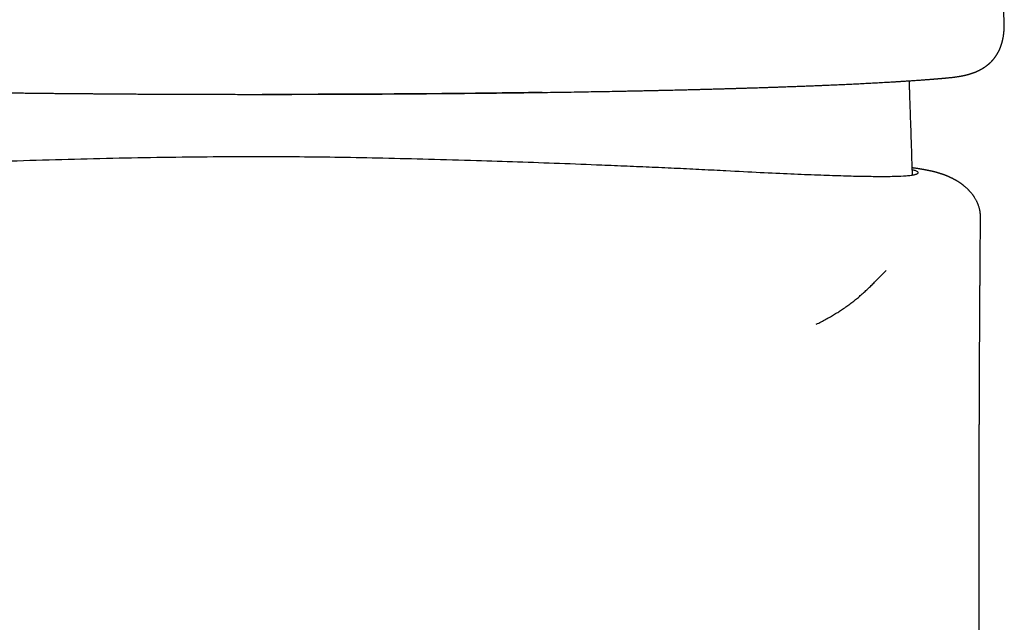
# Model space of a CAD drawing. Header units: millimetres. Extents: x 8 to 581, y 12 to 469.
# Tile 32 of 43: x 297 to 330, y 403 to 423. Entities that reach past the tile are written whole.
import ezdxf

# ---------------------------------------------------------------- set-up
doc = ezdxf.new("R2010")
doc.units = ezdxf.units.MM

msp = doc.modelspace()

# ---------------------------------------------------------------- linework, layer by layer
at = {"color": 7, "linetype": 'Continuous', "lineweight": 30}
msp.add_line((329.894, 423.344), (329.894, 423.354), dxfattribs=at)
for points, knots in [([(329.894, 423.354), (329.856, 424.252), (329.762, 426.501), (329.602, 430.1), (329.414, 434.152), (329.224, 438.08), (329.093, 440.657), (329.031, 441.884)], [0, 0, 0, 0, 0.145362, 0.364015, 0.58267, 0.801327, 1, 1, 1, 1]), ([(328.089, 421.421), (328.1, 421.422), (328.122, 421.424), (328.152, 421.427), (328.179, 421.43), (328.203, 421.433), (328.224, 421.436), (328.24, 421.438), (328.253, 421.44), (328.265, 421.441), (328.274, 421.443), (328.289, 421.445), (328.31, 421.448), (328.337, 421.452), (328.362, 421.456), (328.387, 421.46), (328.41, 421.464), (328.433, 421.468), (328.454, 421.472), (328.476, 421.476), (328.498, 421.48), (328.52, 421.485), (328.541, 421.49), (328.562, 421.494), (328.582, 421.499), (328.6, 421.503), (328.615, 421.507), (328.628, 421.51), (328.639, 421.513), (328.65, 421.516), (328.663, 421.519), (328.677, 421.523), (328.692, 421.527), (328.707, 421.531), (328.72, 421.535), (328.732, 421.539), (328.743, 421.542), (328.754, 421.545), (328.766, 421.549), (328.779, 421.553), (328.793, 421.558), (328.807, 421.563), (328.821, 421.567), (328.832, 421.571), (328.843, 421.575), (328.853, 421.579), (328.864, 421.583), (328.877, 421.587), (328.89, 421.592), (328.905, 421.598), (328.919, 421.603), (328.931, 421.609), (328.943, 421.613), (328.953, 421.618), (328.963, 421.622), (328.974, 421.626), (328.986, 421.632), (328.999, 421.638), (329.012, 421.644), (329.025, 421.65), (329.036, 421.655), (329.045, 421.66), (329.052, 421.663), (329.059, 421.667), (329.068, 421.671), (329.079, 421.677), (329.092, 421.683), (329.106, 421.691), (329.118, 421.698), (329.129, 421.704), (329.139, 421.709), (329.147, 421.714), (329.157, 421.72), (329.17, 421.727), (329.185, 421.736), (329.199, 421.745), (329.213, 421.755), (329.227, 421.763), (329.24, 421.772), (329.252, 421.78), (329.265, 421.789), (329.279, 421.799), (329.292, 421.809), (329.304, 421.818), (329.314, 421.826), (329.324, 421.833), (329.332, 421.839), (329.338, 421.845), (329.345, 421.85), (329.353, 421.857), (329.363, 421.865), (329.374, 421.874), (329.385, 421.884), (329.396, 421.893), (329.406, 421.903), (329.416, 421.911), (329.425, 421.92), (329.436, 421.93), (329.446, 421.94), (329.457, 421.951), (329.469, 421.963), (329.48, 421.975), (329.491, 421.987), (329.5, 421.996), (329.507, 422.004), (329.513, 422.011), (329.519, 422.018), (329.526, 422.026), (329.533, 422.035), (329.543, 422.046), (329.554, 422.06), (329.566, 422.075), (329.575, 422.087), (329.582, 422.096), (329.588, 422.104), (329.594, 422.112), (329.601, 422.122), (329.61, 422.134), (329.618, 422.147), (329.627, 422.16), (329.635, 422.172), (329.642, 422.184), (329.65, 422.196), (329.657, 422.208), (329.664, 422.219), (329.671, 422.231), (329.678, 422.243), (329.686, 422.257), (329.694, 422.272), (329.702, 422.286), (329.708, 422.298), (329.713, 422.309), (329.719, 422.321), (329.726, 422.335), (329.733, 422.349), (329.74, 422.365), (329.747, 422.38), (329.753, 422.396), (329.759, 422.409), (329.763, 422.419), (329.766, 422.428), (329.77, 422.436), (329.773, 422.445), (329.777, 422.455), (329.782, 422.467), (329.786, 422.481), (329.791, 422.493), (329.794, 422.504), (329.797, 422.512), (329.8, 422.52), (329.802, 422.528), (329.805, 422.537), (329.808, 422.547), (329.812, 422.561), (329.817, 422.576), (329.821, 422.592), (329.825, 422.607), (329.829, 422.62), (329.833, 422.637), (329.839, 422.66), (329.845, 422.687), (329.851, 422.713), (329.856, 422.737), (329.86, 422.763), (329.865, 422.792), (329.87, 422.819), (329.873, 422.842), (329.876, 422.861), (329.878, 422.878), (329.88, 422.895), (329.882, 422.912), (329.884, 422.929), (329.885, 422.946), (329.887, 422.962), (329.888, 422.977), (329.889, 422.99), (329.89, 423.003), (329.891, 423.016), (329.892, 423.03), (329.893, 423.047), (329.894, 423.064), (329.895, 423.083), (329.896, 423.101), (329.896, 423.118), (329.897, 423.135), (329.897, 423.148), (329.897, 423.161), (329.897, 423.172), (329.897, 423.184), (329.897, 423.197), (329.898, 423.212), (329.897, 423.23), (329.897, 423.251), (329.897, 423.273), (329.896, 423.298), (329.896, 423.326), (329.895, 423.345), (329.894, 423.355)], [0, 0, 0, 0, 0.010407, 0.019929, 0.028567, 0.036321, 0.043192, 0.047971, 0.052206, 0.055897, 0.059043, 0.061923, 0.070546, 0.079251, 0.088414, 0.095913, 0.10374, 0.111333, 0.118595, 0.125559, 0.132933, 0.141006, 0.147811, 0.155043, 0.162192, 0.16849, 0.173929, 0.178509, 0.181755, 0.185565, 0.190008, 0.195086, 0.200698, 0.205971, 0.210701, 0.214888, 0.218547, 0.22237, 0.226736, 0.231646, 0.236773, 0.242032, 0.246819, 0.251123, 0.254944, 0.25855, 0.262494, 0.266981, 0.272011, 0.277575, 0.283003, 0.287625, 0.291764, 0.295422, 0.29885, 0.302789, 0.307285, 0.312341, 0.317934, 0.323223, 0.32778, 0.330846, 0.333459, 0.335948, 0.339182, 0.343209, 0.34882, 0.354366, 0.359333, 0.363721, 0.367529, 0.370779, 0.373899, 0.379725, 0.385686, 0.392074, 0.397459, 0.403113, 0.408447, 0.41341, 0.418512, 0.424356, 0.430944, 0.435646, 0.440184, 0.444214, 0.447736, 0.450751, 0.453308, 0.456817, 0.461221, 0.466447, 0.47145, 0.476685, 0.481155, 0.485489, 0.489985, 0.494665, 0.49993, 0.505058, 0.510733, 0.516766, 0.522098, 0.526567, 0.530171, 0.532964, 0.536082, 0.539642, 0.543646, 0.547865, 0.554804, 0.561544, 0.567406, 0.57038, 0.573308, 0.576896, 0.581171, 0.58623, 0.591836, 0.597111, 0.601929, 0.60629, 0.611375, 0.616176, 0.62077, 0.624905, 0.629736, 0.635311, 0.641331, 0.646561, 0.650866, 0.654537, 0.659011, 0.664287, 0.669836, 0.675003, 0.681188, 0.686715, 0.691623, 0.695007, 0.698072, 0.700816, 0.703672, 0.707338, 0.711824, 0.717075, 0.721392, 0.725082, 0.728144, 0.730594, 0.733182, 0.736314, 0.739991, 0.744211, 0.75012, 0.755701, 0.760782, 0.765361, 0.769452, 0.778374, 0.788342, 0.79676, 0.804426, 0.812962, 0.82242, 0.832879, 0.839607, 0.845666, 0.850974, 0.856326, 0.862353, 0.867562, 0.873142, 0.878417, 0.883162, 0.887377, 0.891271, 0.895237, 0.899799, 0.904958, 0.910712, 0.91646, 0.922468, 0.92765, 0.932112, 0.936776, 0.940117, 0.943643, 0.947354, 0.951535, 0.956505, 0.962263, 0.968412, 0.975261, 0.982809, 0.991056, 1, 1, 1, 1]), ([(281.91, 421.421), (281.924, 421.419), (281.952, 421.417), (281.993, 421.413), (282.032, 421.409), (282.07, 421.406), (282.105, 421.403), (282.137, 421.4), (282.167, 421.397), (282.195, 421.394), (282.221, 421.392), (282.244, 421.39), (282.265, 421.388), (282.284, 421.387), (282.299, 421.385), (282.313, 421.384), (282.323, 421.383), (282.334, 421.382), (282.347, 421.381), (282.364, 421.38), (282.383, 421.378), (282.405, 421.376), (282.43, 421.374), (282.457, 421.372), (282.487, 421.37), (282.52, 421.367), (282.554, 421.364), (282.589, 421.362), (282.626, 421.359), (282.68, 421.355), (282.755, 421.349), (282.837, 421.343), (282.908, 421.338), (282.967, 421.333), (283.028, 421.329), (283.091, 421.325), (283.156, 421.32), (283.223, 421.316), (283.29, 421.311), (283.362, 421.307), (283.437, 421.302), (283.514, 421.297), (283.587, 421.292), (283.657, 421.288), (283.721, 421.284), (283.78, 421.281), (283.833, 421.277), (283.882, 421.274), (283.93, 421.272), (283.977, 421.269), (284.026, 421.266), (284.081, 421.263), (284.141, 421.26), (284.207, 421.256), (284.277, 421.252), (284.351, 421.248), (284.426, 421.244), (284.499, 421.24), (284.571, 421.236), (284.646, 421.232), (284.721, 421.228), (284.797, 421.225), (284.906, 421.219), (285.049, 421.212), (285.222, 421.204), (285.389, 421.196), (285.551, 421.188), (285.713, 421.181), (285.875, 421.174), (286.038, 421.167), (286.205, 421.16), (286.375, 421.153), (286.563, 421.146), (286.77, 421.137), (286.998, 421.129), (287.232, 421.12), (287.475, 421.111), (287.707, 421.103), (287.928, 421.096), (288.089, 421.09), (288.203, 421.087), (288.27, 421.084), (288.338, 421.082), (288.405, 421.08), (288.475, 421.078), (288.547, 421.076), (288.618, 421.073), (288.682, 421.071), (288.74, 421.07), (288.792, 421.068), (288.836, 421.067), (288.871, 421.066), (288.897, 421.065), (288.919, 421.064), (288.942, 421.063), (288.969, 421.063), (289, 421.062), (289.036, 421.061), (289.08, 421.059), (289.13, 421.058), (289.185, 421.056), (289.263, 421.054), (289.361, 421.051), (289.48, 421.048), (289.602, 421.044), (289.728, 421.041), (289.858, 421.037), (289.992, 421.033), (290.129, 421.03), (290.269, 421.026), (290.41, 421.022), (290.549, 421.019), (290.683, 421.016), (290.815, 421.012), (290.943, 421.009), (291.068, 421.006), (291.187, 421.003), (291.301, 421.001), (291.409, 420.998), (291.523, 420.996), (291.649, 420.993), (291.79, 420.99), (291.938, 420.986), (292.092, 420.983), (292.253, 420.98), (292.421, 420.976), (292.596, 420.973), (292.814, 420.968), (293.074, 420.963), (293.372, 420.957), (293.669, 420.952), (293.964, 420.947), (294.257, 420.942), (294.548, 420.937), (294.838, 420.932), (295.133, 420.928), (295.386, 420.924), (295.596, 420.921), (295.761, 420.919), (295.928, 420.916), (296.096, 420.914), (296.265, 420.912), (296.428, 420.91), (296.583, 420.908), (296.726, 420.906), (296.861, 420.904), (296.987, 420.903), (297.095, 420.901), (297.186, 420.9), (297.261, 420.899), (297.332, 420.899), (297.399, 420.898), (297.461, 420.897), (297.52, 420.897), (297.578, 420.896), (297.64, 420.895), (297.707, 420.895), (297.782, 420.894), (297.864, 420.893), (297.954, 420.892), (298.051, 420.891), (298.154, 420.89), (298.264, 420.889), (298.38, 420.888), (298.504, 420.887), (298.635, 420.886), (298.772, 420.884), (298.915, 420.883), (299.065, 420.882), (299.224, 420.881), (299.391, 420.879), (299.566, 420.878), (299.75, 420.876), (299.94, 420.875), (300.139, 420.874), (300.345, 420.872), (300.558, 420.871), (300.779, 420.869), (301.008, 420.868), (301.244, 420.867), (301.488, 420.866), (301.739, 420.864), (301.995, 420.863), (302.257, 420.862), (302.527, 420.861), (302.806, 420.86), (303.095, 420.859), (303.394, 420.859), (303.7, 420.858), (304.014, 420.858), (304.336, 420.857), (304.665, 420.857), (304.888, 420.857), (305, 420.857)], [0, 0, 0, 0, 0.004171, 0.008107, 0.011808, 0.015275, 0.018507, 0.021454, 0.024175, 0.02667, 0.02894, 0.031024, 0.032872, 0.034487, 0.035866, 0.037011, 0.037921, 0.038597, 0.039835, 0.041284, 0.042945, 0.044817, 0.046902, 0.049198, 0.051706, 0.054423, 0.05725, 0.060127, 0.063054, 0.066032, 0.073251, 0.080751, 0.085137, 0.089614, 0.094181, 0.098838, 0.103586, 0.108424, 0.113293, 0.117985, 0.123608, 0.128926, 0.133938, 0.138644, 0.143044, 0.146779, 0.150262, 0.153492, 0.156471, 0.159445, 0.162608, 0.165959, 0.169864, 0.173997, 0.178359, 0.182949, 0.187767, 0.191957, 0.196305, 0.200788, 0.205262, 0.209699, 0.214101, 0.224334, 0.234369, 0.24343, 0.252322, 0.261047, 0.269632, 0.278247, 0.286919, 0.295648, 0.304436, 0.315565, 0.326786, 0.338146, 0.349747, 0.361593, 0.371052, 0.380662, 0.383713, 0.38678, 0.389861, 0.392943, 0.39588, 0.399358, 0.402537, 0.405416, 0.407996, 0.410276, 0.412257, 0.413938, 0.414874, 0.415752, 0.416776, 0.417959, 0.419302, 0.420804, 0.422779, 0.424975, 0.427393, 0.430032, 0.435072, 0.440209, 0.445437, 0.450758, 0.456338, 0.462016, 0.467792, 0.473666, 0.479613, 0.485391, 0.49094, 0.49626, 0.501586, 0.506658, 0.511476, 0.51604, 0.52035, 0.524407, 0.529737, 0.535303, 0.541108, 0.547151, 0.553432, 0.559952, 0.56671, 0.573706, 0.58512, 0.596417, 0.607591, 0.61864, 0.629567, 0.640178, 0.650799, 0.661538, 0.672396, 0.678308, 0.684254, 0.690235, 0.696251, 0.702302, 0.708303, 0.713671, 0.718739, 0.723508, 0.727978, 0.732148, 0.734944, 0.737587, 0.740076, 0.742413, 0.744598, 0.746629, 0.748639, 0.75074, 0.753101, 0.755721, 0.758601, 0.761741, 0.765141, 0.768695, 0.772494, 0.776538, 0.780829, 0.785365, 0.79006, 0.794991, 0.80016, 0.805567, 0.811328, 0.817337, 0.823594, 0.830098, 0.83685, 0.84385, 0.851098, 0.858578, 0.866305, 0.87428, 0.882503, 0.890974, 0.899535, 0.908337, 0.917378, 0.92666, 0.936381, 0.946352, 0.956575, 0.967051, 0.97778, 0.988763, 1, 1, 1, 1]), ([(305, 420.857), (305.098, 420.857), (305.292, 420.857), (305.579, 420.857), (305.859, 420.857), (306.132, 420.858), (306.398, 420.858), (306.656, 420.859), (306.907, 420.86), (307.154, 420.86), (307.397, 420.861), (307.637, 420.862), (307.868, 420.863), (308.091, 420.864), (308.307, 420.865), (308.511, 420.866), (308.705, 420.867), (308.889, 420.868), (309.065, 420.869), (309.234, 420.87), (309.396, 420.871), (309.55, 420.872), (309.698, 420.873), (309.841, 420.874), (309.978, 420.875), (310.11, 420.876), (310.234, 420.877), (310.35, 420.878), (310.459, 420.879), (310.559, 420.88), (310.65, 420.881), (310.733, 420.881), (310.81, 420.882), (310.886, 420.883), (310.971, 420.883), (311.067, 420.884), (311.176, 420.885), (311.303, 420.887), (311.449, 420.888), (311.615, 420.889), (311.789, 420.891), (311.972, 420.893), (312.161, 420.895), (312.359, 420.897), (312.564, 420.899), (312.76, 420.901), (312.947, 420.903), (313.124, 420.905), (313.304, 420.907), (313.556, 420.91), (313.88, 420.914), (314.275, 420.919), (314.671, 420.925), (315.068, 420.931), (315.465, 420.937), (315.848, 420.944), (316.214, 420.95), (316.565, 420.956), (316.866, 420.962), (317.114, 420.967), (317.308, 420.971), (317.493, 420.974), (317.673, 420.978), (317.845, 420.982), (318.011, 420.985), (318.169, 420.989), (318.319, 420.992), (318.461, 420.995), (318.595, 420.998), (318.721, 421.001), (318.84, 421.004), (318.94, 421.006), (319.024, 421.008), (319.097, 421.01), (319.172, 421.012), (319.253, 421.014), (319.338, 421.016), (319.433, 421.018), (319.539, 421.021), (319.657, 421.024), (319.781, 421.027), (319.895, 421.03), (319.998, 421.033), (320.09, 421.036), (320.183, 421.038), (320.277, 421.041), (320.368, 421.043), (320.453, 421.046), (320.535, 421.048), (320.613, 421.05), (320.688, 421.052), (320.755, 421.054), (320.816, 421.056), (320.868, 421.058), (320.912, 421.059), (320.949, 421.06), (320.986, 421.061), (321.024, 421.062), (321.065, 421.064), (321.112, 421.065), (321.165, 421.067), (321.224, 421.068), (321.286, 421.07), (321.362, 421.073), (321.454, 421.075), (321.56, 421.079), (321.671, 421.082), (321.786, 421.086), (321.906, 421.09), (322.028, 421.094), (322.151, 421.098), (322.272, 421.102), (322.393, 421.107), (322.512, 421.111), (322.653, 421.116), (322.813, 421.122), (322.992, 421.128), (323.166, 421.135), (323.333, 421.141), (323.496, 421.148), (323.655, 421.154), (323.831, 421.161), (324.025, 421.17), (324.238, 421.179), (324.449, 421.188), (324.67, 421.198), (324.899, 421.209), (325.135, 421.221), (325.367, 421.233), (325.594, 421.245), (325.781, 421.255), (325.93, 421.263), (326.04, 421.27), (326.144, 421.276), (326.23, 421.281), (326.301, 421.285), (326.357, 421.289), (326.411, 421.292), (326.464, 421.295), (326.52, 421.299), (326.582, 421.303), (326.65, 421.307), (326.721, 421.312), (326.795, 421.317), (326.871, 421.322), (326.941, 421.327), (327.004, 421.331), (327.059, 421.335), (327.115, 421.339), (327.172, 421.344), (327.228, 421.348), (327.282, 421.352), (327.335, 421.356), (327.387, 421.36), (327.438, 421.364), (327.485, 421.368), (327.524, 421.371), (327.556, 421.373), (327.581, 421.375), (327.604, 421.377), (327.627, 421.379), (327.647, 421.381), (327.665, 421.382), (327.68, 421.384), (327.691, 421.385), (327.699, 421.385), (327.704, 421.386), (327.71, 421.386), (327.718, 421.387), (327.729, 421.388), (327.742, 421.389), (327.758, 421.39), (327.776, 421.392), (327.797, 421.394), (327.821, 421.396), (327.846, 421.398), (327.875, 421.401), (327.905, 421.403), (327.938, 421.406), (327.973, 421.41), (328.01, 421.413), (328.049, 421.417), (328.076, 421.419), (328.089, 421.421)], [0, 0, 0, 0, 0.00981, 0.019381, 0.028713, 0.037807, 0.046662, 0.05528, 0.06366, 0.071803, 0.080079, 0.088095, 0.095852, 0.103349, 0.110586, 0.117564, 0.123984, 0.130167, 0.136114, 0.141826, 0.147302, 0.152542, 0.157546, 0.162315, 0.167059, 0.171544, 0.17577, 0.179738, 0.183448, 0.1869, 0.189964, 0.192791, 0.195381, 0.197911, 0.200534, 0.20411, 0.207846, 0.211741, 0.217208, 0.222961, 0.229, 0.235326, 0.241938, 0.248835, 0.256019, 0.263488, 0.269557, 0.275802, 0.28221, 0.288671, 0.302723, 0.316909, 0.33123, 0.345686, 0.360277, 0.375006, 0.38808, 0.401261, 0.414546, 0.42223, 0.429654, 0.436817, 0.443719, 0.450479, 0.456968, 0.463187, 0.469136, 0.474813, 0.480126, 0.485178, 0.489969, 0.494498, 0.497373, 0.500266, 0.503357, 0.506646, 0.510134, 0.51382, 0.518418, 0.523293, 0.528442, 0.533867, 0.537597, 0.541447, 0.545417, 0.549471, 0.553347, 0.556992, 0.560407, 0.563897, 0.567107, 0.570039, 0.572692, 0.575065, 0.57683, 0.578401, 0.579956, 0.581637, 0.583445, 0.585379, 0.587822, 0.590441, 0.593215, 0.596092, 0.600642, 0.605425, 0.610439, 0.615684, 0.621161, 0.626869, 0.632463, 0.638204, 0.643895, 0.649517, 0.655072, 0.663946, 0.672641, 0.681157, 0.689495, 0.697654, 0.705657, 0.713684, 0.724826, 0.736091, 0.747478, 0.758994, 0.772484, 0.786054, 0.799681, 0.813363, 0.82709, 0.834442, 0.841494, 0.848247, 0.854698, 0.8586, 0.862382, 0.866045, 0.869589, 0.873149, 0.877671, 0.882448, 0.887479, 0.892763, 0.898302, 0.904094, 0.908138, 0.912297, 0.91657, 0.920959, 0.925384, 0.929641, 0.933717, 0.938045, 0.94215, 0.946032, 0.949691, 0.951876, 0.953974, 0.955983, 0.957904, 0.959707, 0.961213, 0.962516, 0.963614, 0.964087, 0.964509, 0.964973, 0.965666, 0.966594, 0.967757, 0.969155, 0.970787, 0.972654, 0.974756, 0.977092, 0.979662, 0.982467, 0.985506, 0.988779, 0.992286, 0.996026, 1, 1, 1, 1]), ([(326.725, 420.922), (326.724, 420.965), (326.721, 421.052), (326.716, 421.182), (326.714, 421.268), (326.713, 421.311)], [0, 0, 0, 0, 0.33073, 0.668333, 1, 1, 1, 1]), ([(314.391, 420.921), (314.31, 420.92), (313.66, 420.91), (312.384, 420.895), (310.578, 420.877), (308.736, 420.865), (306.875, 420.857), (305.626, 420.856), (305, 420.856)], [0, 0, 0, 0, 0.02732, 0.221999, 0.417248, 0.611243, 0.805115, 1, 1, 1, 1]), ([(326.815, 418.144), (326.811, 418.291), (326.802, 418.624), (326.785, 419.165), (326.764, 419.798), (326.744, 420.39), (326.73, 420.776), (326.725, 420.922)], [0, 0, 0, 0, 0.1589576, 0.3599721, 0.5836933, 0.842227, 1, 1, 1, 1]), ([(305, 418.763), (304.453, 418.762), (303.344, 418.76), (301.668, 418.74), (299.969, 418.71), (298.259, 418.668), (297.058, 418.631), (296.346, 418.606), (296.109, 418.597), (295.861, 418.588), (295.602, 418.578), (295.333, 418.567), (295.054, 418.555), (294.581, 418.535), (293.896, 418.506), (293.029, 418.466), (292.146, 418.425), (291.259, 418.382), (290.347, 418.337), (289.542, 418.295), (288.857, 418.259), (288.297, 418.232), (287.769, 418.207), (287.272, 418.184), (286.806, 418.165), (286.231, 418.142), (285.585, 418.12), (284.92, 418.102), (284.331, 418.094), (283.834, 418.096), (283.445, 418.111), (283.182, 418.137), (283.034, 418.175), (282.996, 418.215), (283.003, 418.246), (283.016, 418.264), (283.039, 418.282), (283.07, 418.3), (283.111, 418.318), (283.151, 418.332), (283.181, 418.341), (283.191, 418.344)], [0, 0, 0, 0, 0.043806, 0.088776, 0.134913, 0.182221, 0.230704, 0.23726, 0.244169, 0.251432, 0.259049, 0.26702, 0.275346, 0.284025, 0.309716, 0.338084, 0.365675, 0.395399, 0.427258, 0.46125, 0.484051, 0.506538, 0.528711, 0.550571, 0.572117, 0.59335, 0.63487, 0.675138, 0.714155, 0.759323, 0.802693, 0.844268, 0.884051, 0.922044, 0.934176, 0.946251, 0.958266, 0.970223, 0.982121, 0.993961, 1, 1, 1, 1]), ([(326.809, 418.339), (326.851, 418.327), (326.976, 418.291), (327.004, 418.249), (326.999, 418.217), (326.992, 418.206), (326.98, 418.194), (326.964, 418.184), (326.942, 418.174), (326.916, 418.165), (326.865, 418.151), (326.773, 418.134), (326.568, 418.113), (326.219, 418.097), (325.695, 418.094), (325.086, 418.102), (324.422, 418.119), (323.642, 418.146), (322.741, 418.183), (321.716, 418.23), (320.707, 418.282), (319.765, 418.331), (318.939, 418.371), (318.101, 418.409), (317.254, 418.446), (316.222, 418.489), (315.002, 418.536), (313.595, 418.586), (312.131, 418.634), (310.623, 418.677), (309.09, 418.714), (307.642, 418.742), (306.288, 418.76), (305.418, 418.762), (305, 418.763)], [0, 0, 0, 0, 0.024269, 0.073764, 0.082175, 0.090676, 0.099266, 0.107945, 0.116714, 0.125573, 0.134521, 0.159589, 0.185335, 0.23299, 0.28281, 0.322003, 0.362441, 0.404127, 0.44706, 0.491243, 0.536674, 0.566598, 0.595809, 0.624309, 0.652098, 0.679174, 0.722715, 0.764281, 0.803873, 0.848774, 0.890836, 0.930059, 0.966446, 1, 1, 1, 1]), ([(329.1, 416.723), (329.1, 416.737), (329.1, 416.763), (329.098, 416.8), (329.096, 416.831), (329.094, 416.856), (329.091, 416.875), (329.09, 416.89), (329.088, 416.901), (329.086, 416.911), (329.085, 416.922), (329.081, 416.947), (329.073, 416.985), (329.062, 417.033), (329.049, 417.079), (329.035, 417.122), (329.02, 417.162), (329.007, 417.196), (328.994, 417.226), (328.98, 417.256), (328.964, 417.289), (328.946, 417.324), (328.924, 417.361), (328.903, 417.395), (328.885, 417.424), (328.87, 417.445), (328.855, 417.467), (328.838, 417.49), (328.819, 417.515), (328.797, 417.542), (328.775, 417.568), (328.753, 417.593), (328.733, 417.615), (328.716, 417.634), (328.699, 417.651), (328.682, 417.668), (328.661, 417.688), (328.636, 417.712), (328.607, 417.738), (328.579, 417.762), (328.555, 417.782), (328.536, 417.797), (328.518, 417.811), (328.5, 417.825), (328.479, 417.841), (328.458, 417.856), (328.438, 417.87), (328.422, 417.881), (328.409, 417.89), (328.398, 417.897), (328.388, 417.904), (328.376, 417.912), (328.362, 417.921), (328.345, 417.931), (328.328, 417.942), (328.309, 417.953), (328.29, 417.964), (328.272, 417.975), (328.255, 417.985), (328.238, 417.994), (328.222, 418.003), (328.207, 418.011), (328.192, 418.019), (328.176, 418.027), (328.16, 418.035), (328.143, 418.044), (328.126, 418.052), (328.109, 418.06), (328.094, 418.067), (328.081, 418.073), (328.069, 418.079), (328.058, 418.084), (328.047, 418.089), (328.037, 418.093), (328.027, 418.098), (328.017, 418.102), (328.005, 418.107), (327.993, 418.112), (327.982, 418.117), (327.972, 418.121), (327.964, 418.124), (327.957, 418.127), (327.951, 418.13), (327.943, 418.133), (327.934, 418.136), (327.924, 418.14), (327.912, 418.145), (327.9, 418.15), (327.887, 418.155), (327.873, 418.16), (327.858, 418.165), (327.842, 418.171), (327.822, 418.178), (327.8, 418.186), (327.774, 418.194), (327.75, 418.202), (327.726, 418.21), (327.703, 418.217), (327.679, 418.224), (327.655, 418.231), (327.631, 418.237), (327.609, 418.244), (327.588, 418.249), (327.57, 418.254), (327.554, 418.258), (327.541, 418.261), (327.526, 418.265), (327.511, 418.269), (327.494, 418.273), (327.476, 418.277), (327.459, 418.281), (327.443, 418.284), (327.429, 418.287), (327.416, 418.29), (327.403, 418.293), (327.388, 418.296), (327.369, 418.3), (327.348, 418.305), (327.326, 418.309), (327.304, 418.313), (327.281, 418.318), (327.259, 418.322), (327.239, 418.326), (327.219, 418.329), (327.199, 418.333), (327.176, 418.337), (327.147, 418.342), (327.112, 418.348), (327.079, 418.354), (327.046, 418.359), (327.013, 418.364), (326.977, 418.37), (326.938, 418.376), (326.905, 418.381), (326.878, 418.384), (326.86, 418.387), (326.843, 418.389), (326.827, 418.392), (326.816, 418.393), (326.809, 418.394), (326.808, 418.394)], [0, 0, 0, 0, 0.0074296, 0.0138214, 0.0192018, 0.0235915, 0.026958, 0.0293932, 0.0312075, 0.0330454, 0.0349279, 0.0368546, 0.0465245, 0.0551638, 0.0630962, 0.0716431, 0.0792406, 0.0859109, 0.0913171, 0.0973042, 0.1040113, 0.1114277, 0.1195412, 0.1283377, 0.1338923, 0.1387464, 0.1433748, 0.1489738, 0.1554864, 0.162396, 0.1696336, 0.1765156, 0.1827209, 0.1878756, 0.1925769, 0.1976596, 0.2030952, 0.2116411, 0.2206236, 0.2292794, 0.237204, 0.2421718, 0.2472509, 0.2529797, 0.2594627, 0.2666935, 0.272751, 0.2776969, 0.2815318, 0.2848641, 0.2881524, 0.291397, 0.2964085, 0.3015266, 0.30736, 0.313201, 0.3196325, 0.3258763, 0.3313143, 0.3364755, 0.3422812, 0.3470679, 0.3522005, 0.3575538, 0.3631082, 0.3688819, 0.3749532, 0.3810409, 0.3863417, 0.3905959, 0.3947866, 0.3988808, 0.4027451, 0.4063719, 0.409834, 0.4139066, 0.4179165, 0.4224904, 0.4269354, 0.4305897, 0.4334558, 0.4356006, 0.4379013, 0.4408006, 0.4442974, 0.4483901, 0.4525133, 0.4577087, 0.4625343, 0.468095, 0.4740868, 0.4803362, 0.4867925, 0.4978749, 0.5082344, 0.5183707, 0.5285516, 0.5387847, 0.549076, 0.5603479, 0.5716897, 0.5825933, 0.5927491, 0.6027787, 0.6094324, 0.6161553, 0.6233624, 0.631431, 0.6403608, 0.6501157, 0.6594648, 0.6678031, 0.6751314, 0.6818343, 0.6887443, 0.6958902, 0.7074261, 0.719025, 0.7309014, 0.7431386, 0.7556053, 0.7674792, 0.7787417, 0.7894746, 0.7998992, 0.8100282, 0.8280037, 0.8464222, 0.864656, 0.8807075, 0.8979956, 0.9164956, 0.9360807, 0.9567361, 0.9661575, 0.9751933, 0.9834546, 0.9909416, 0.9976542, 1, 1, 1, 1]), ([(329.098, 384.672), (329.098, 384.682), (329.098, 384.701), (329.098, 384.729), (329.098, 384.752), (329.098, 384.772), (329.098, 384.792), (329.098, 384.811), (329.098, 384.834), (329.098, 384.858), (329.098, 384.881), (329.098, 384.904), (329.098, 384.928), (329.098, 384.959), (329.098, 384.997), (329.098, 385.038), (329.098, 385.079), (329.098, 385.12), (329.098, 385.159), (329.098, 385.2), (329.098, 385.24), (329.098, 385.28), (329.098, 385.322), (329.098, 385.356), (329.098, 385.384), (329.098, 385.405), (329.098, 385.429), (329.098, 385.453), (329.098, 385.475), (329.098, 385.496), (329.098, 385.518), (329.098, 385.543), (329.098, 385.566), (329.098, 385.586), (329.098, 385.608), (329.098, 385.632), (329.098, 385.655), (329.098, 385.676), (329.098, 385.697), (329.098, 385.72), (329.098, 385.744), (329.098, 385.766), (329.098, 385.787), (329.098, 385.809), (329.098, 385.833), (329.098, 385.857), (329.098, 385.884), (329.098, 385.918), (329.098, 385.958), (329.098, 385.999), (329.098, 386.038), (329.097, 386.079), (329.097, 386.119), (329.097, 386.153), (329.097, 386.18), (329.097, 386.202), (329.097, 386.227), (329.097, 386.249), (329.097, 386.27), (329.097, 386.291), (329.097, 386.315), (329.097, 386.338), (329.097, 386.36), (329.097, 386.384), (329.097, 386.411), (329.097, 386.437), (329.097, 386.463), (329.097, 386.488), (329.097, 386.521), (329.097, 386.562), (329.097, 386.611), (329.097, 386.661), (329.097, 386.712), (329.097, 386.762), (329.097, 386.804), (329.097, 386.838), (329.096, 386.862), (329.096, 386.887), (329.096, 386.91), (329.096, 386.935), (329.096, 386.96), (329.096, 386.983), (329.096, 387.004), (329.096, 387.024), (329.096, 387.047), (329.096, 387.073), (329.096, 387.106), (329.096, 387.143), (329.096, 387.18), (329.096, 387.213), (329.096, 387.245), (329.096, 387.276), (329.096, 387.307), (329.096, 387.341), (329.096, 387.378), (329.096, 387.417), (329.095, 387.456), (329.095, 387.498), (329.095, 387.535), (329.095, 387.57), (329.095, 387.598), (329.095, 387.626), (329.095, 387.656), (329.095, 387.685), (329.095, 387.715), (329.095, 387.747), (329.095, 387.782), (329.095, 387.819), (329.095, 387.855), (329.095, 387.885), (329.095, 387.911), (329.094, 387.933), (329.094, 387.956), (329.094, 387.98), (329.094, 388.003), (329.094, 388.038), (329.094, 388.083), (329.094, 388.144), (329.094, 388.204), (329.094, 388.271), (329.094, 388.338), (329.093, 388.405), (329.093, 388.47), (329.093, 388.536), (329.093, 388.603), (329.093, 388.672), (329.093, 388.744), (329.092, 388.816), (329.092, 388.887), (329.092, 388.958), (329.092, 389.016), (329.092, 389.059), (329.092, 389.088), (329.092, 389.118), (329.091, 389.144), (329.091, 389.167), (329.091, 389.188), (329.091, 389.211), (329.091, 389.236), (329.091, 389.261), (329.091, 389.288), (329.091, 389.319), (329.091, 389.352), (329.091, 389.386), (329.091, 389.42), (329.09, 389.471), (329.09, 389.537), (329.09, 389.625), (329.09, 389.711), (329.09, 389.794), (329.089, 389.871), (329.089, 389.949), (329.089, 390.029), (329.089, 390.097), (329.088, 390.153), (329.088, 390.198), (329.088, 390.247), (329.088, 390.298), (329.088, 390.346), (329.088, 390.385), (329.087, 390.415), (329.087, 390.441), (329.087, 390.467), (329.087, 390.492), (329.087, 390.517), (329.087, 390.546), (329.087, 390.576), (329.087, 390.604), (329.087, 390.65), (329.086, 390.714), (329.086, 390.799), (329.086, 390.882), (329.086, 390.966), (329.085, 391.048), (329.085, 391.124), (329.085, 391.194), (329.084, 391.262), (329.084, 391.334), (329.084, 391.411), (329.084, 391.485), (329.083, 391.575), (329.083, 391.669), (329.083, 391.773), (329.082, 391.869), (329.082, 391.965), (329.082, 392.037), (329.081, 392.088), (329.081, 392.121), (329.081, 392.154), (329.081, 392.186), (329.081, 392.215), (329.081, 392.247), (329.081, 392.281), (329.08, 392.315), (329.08, 392.347), (329.08, 392.381), (329.08, 392.415), (329.08, 392.448), (329.08, 392.478), (329.08, 392.506), (329.08, 392.534), (329.079, 392.561), (329.079, 392.59), (329.079, 392.619), (329.079, 392.65), (329.079, 392.679), (329.079, 392.707), (329.079, 392.74), (329.079, 392.779), (329.078, 392.824), (329.078, 392.877), (329.078, 392.935), (329.078, 392.996), (329.077, 393.056), (329.077, 393.111), (329.077, 393.164), (329.077, 393.211), (329.077, 393.255), (329.077, 393.294), (329.076, 393.331), (329.076, 393.364), (329.076, 393.392), (329.076, 393.418), (329.076, 393.445), (329.076, 393.477), (329.076, 393.514), (329.075, 393.56), (329.075, 393.612), (329.075, 393.669), (329.075, 393.726), (329.075, 393.779), (329.074, 393.827), (329.074, 393.869), (329.074, 393.907), (329.074, 393.943), (329.074, 393.982), (329.074, 394.02), (329.073, 394.055), (329.073, 394.084), (329.073, 394.111), (329.073, 394.137), (329.073, 394.166), (329.073, 394.202), (329.073, 394.243), (329.072, 394.287), (329.072, 394.332), (329.072, 394.379), (329.072, 394.428), (329.072, 394.476), (329.072, 394.523), (329.071, 394.573), (329.071, 394.627), (329.071, 394.682), (329.071, 394.732), (329.071, 394.776), (329.07, 394.815), (329.07, 394.849), (329.07, 394.879), (329.07, 394.904), (329.07, 394.928), (329.07, 394.954), (329.07, 394.984), (329.07, 395.016), (329.069, 395.049), (329.069, 395.08), (329.069, 395.11), (329.069, 395.137), (329.069, 395.162), (329.069, 395.186), (329.069, 395.213), (329.069, 395.242), (329.069, 395.274), (329.068, 395.314), (329.068, 395.36), (329.068, 395.412), (329.068, 395.463), (329.068, 395.51), (329.067, 395.552), (329.067, 395.585), (329.067, 395.614), (329.067, 395.643), (329.067, 395.678), (329.067, 395.717), (329.067, 395.754), (329.067, 395.785), (329.067, 395.81), (329.066, 395.837), (329.066, 395.867), (329.066, 395.907), (329.066, 395.956), (329.066, 396.012), (329.066, 396.071), (329.065, 396.127), (329.065, 396.18), (329.065, 396.231), (329.065, 396.284), (329.065, 396.339), (329.064, 396.398), (329.064, 396.455), (329.064, 396.508), (329.064, 396.555), (329.064, 396.598), (329.064, 396.631), (329.063, 396.659), (329.063, 396.685), (329.063, 396.716), (329.063, 396.749), (329.063, 396.78), (329.063, 396.808), (329.063, 396.835), (329.063, 396.861), (329.063, 396.886), (329.063, 396.911), (329.063, 396.942), (329.062, 396.981), (329.062, 397.026), (329.062, 397.075), (329.062, 397.123), (329.062, 397.168), (329.062, 397.21), (329.061, 397.26), (329.061, 397.322), (329.061, 397.397), (329.061, 397.465), (329.061, 397.525), (329.06, 397.575), (329.06, 397.624), (329.06, 397.67), (329.06, 397.715), (329.06, 397.761), (329.06, 397.811), (329.06, 397.862), (329.06, 397.906), (329.059, 397.94), (329.059, 397.964), (329.059, 397.984), (329.059, 398.004), (329.059, 398.025), (329.059, 398.05), (329.059, 398.079), (329.059, 398.109), (329.059, 398.139), (329.059, 398.168), (329.059, 398.195), (329.059, 398.216), (329.059, 398.235), (329.059, 398.252), (329.058, 398.271), (329.058, 398.307), (329.058, 398.36), (329.058, 398.428), (329.058, 398.495), (329.058, 398.558), (329.058, 398.615), (329.057, 398.671), (329.057, 398.727), (329.057, 398.788), (329.057, 398.85), (329.057, 398.911), (329.057, 398.965), (329.057, 399.007), (329.057, 399.04), (329.056, 399.07), (329.056, 399.103), (329.056, 399.136), (329.056, 399.167), (329.056, 399.198), (329.056, 399.228), (329.056, 399.257), (329.056, 399.283), (329.056, 399.305), (329.056, 399.325), (329.056, 399.344), (329.056, 399.365), (329.056, 399.389), (329.056, 399.416), (329.056, 399.444), (329.056, 399.475), (329.055, 399.506), (329.055, 399.532), (329.055, 399.553), (329.055, 399.569), (329.055, 399.585), (329.055, 399.602), (329.055, 399.621), (329.055, 399.647), (329.055, 399.679), (329.055, 399.719), (329.055, 399.762), (329.055, 399.803), (329.055, 399.838), (329.055, 399.866), (329.055, 399.893), (329.055, 399.936), (329.054, 399.995), (329.054, 400.07), (329.054, 400.142), (329.054, 400.21), (329.054, 400.275), (329.054, 400.332), (329.054, 400.385), (329.054, 400.433), (329.054, 400.483), (329.054, 400.533), (329.053, 400.581), (329.053, 400.624), (329.053, 400.658), (329.053, 400.69), (329.053, 400.722), (329.053, 400.758), (329.053, 400.8), (329.053, 400.843), (329.053, 400.881), (329.053, 400.91), (329.053, 400.93), (329.053, 400.948), (329.053, 400.964), (329.053, 400.98), (329.053, 401.001), (329.053, 401.028), (329.053, 401.061), (329.053, 401.096), (329.053, 401.131), (329.053, 401.167), (329.053, 401.202), (329.052, 401.235), (329.052, 401.262), (329.052, 401.285), (329.052, 401.306), (329.052, 401.329), (329.052, 401.356), (329.052, 401.388), (329.052, 401.423), (329.052, 401.458), (329.052, 401.489), (329.052, 401.514), (329.052, 401.534), (329.052, 401.551), (329.052, 401.568), (329.052, 401.591), (329.052, 401.622), (329.052, 401.661), (329.052, 401.704), (329.052, 401.745), (329.052, 401.781), (329.052, 401.809), (329.052, 401.832), (329.052, 401.85), (329.052, 401.869), (329.052, 401.891), (329.052, 401.921), (329.052, 401.955), (329.052, 401.99), (329.052, 402.028), (329.052, 402.064), (329.052, 402.1), (329.051, 402.135), (329.051, 402.171), (329.051, 402.211), (329.051, 402.252), (329.051, 402.297), (329.051, 402.345), (329.051, 402.394), (329.051, 402.441), (329.051, 402.483), (329.051, 402.525), (329.051, 402.572), (329.051, 402.622), (329.051, 402.678), (329.051, 402.736), (329.051, 402.799), (329.051, 402.862), (329.051, 402.929), (329.051, 402.997), (329.051, 403.062), (329.051, 403.126), (329.051, 403.191), (329.051, 403.259), (329.051, 403.327), (329.051, 403.389), (329.051, 403.447), (329.051, 403.504), (329.051, 403.563), (329.051, 403.623), (329.051, 403.681), (329.051, 403.736), (329.051, 403.792), (329.051, 403.85), (329.051, 403.912), (329.051, 403.974), (329.051, 404.033), (329.051, 404.091), (329.051, 404.15), (329.051, 404.214), (329.051, 404.28), (329.051, 404.344), (329.051, 404.408), (329.051, 404.473), (329.051, 404.532), (329.051, 404.585), (329.051, 404.627), (329.051, 404.666), (329.051, 404.703), (329.051, 404.741), (329.051, 404.787), (329.051, 404.841), (329.051, 404.901), (329.051, 404.965), (329.051, 405.03), (329.051, 405.09), (329.051, 405.142), (329.051, 405.184), (329.051, 405.221), (329.051, 405.251), (329.051, 405.275), (329.051, 405.295), (329.051, 405.317), (329.051, 405.348), (329.051, 405.387), (329.051, 405.431), (329.051, 405.477), (329.051, 405.53), (329.051, 405.593), (329.051, 405.665), (329.051, 405.728), (329.051, 405.78), (329.052, 405.821), (329.052, 405.862), (329.052, 405.902), (329.052, 405.936), (329.052, 405.961), (329.052, 405.978), (329.052, 405.991), (329.052, 406.004), (329.052, 406.021), (329.052, 406.044), (329.052, 406.073), (329.052, 406.122), (329.052, 406.186), (329.052, 406.262), (329.052, 406.33), (329.052, 406.391), (329.052, 406.45), (329.052, 406.508), (329.052, 406.566), (329.052, 406.613), (329.052, 406.648), (329.052, 406.673), (329.053, 406.696), (329.053, 406.715), (329.053, 406.734), (329.053, 406.756), (329.053, 406.784), (329.053, 406.82), (329.053, 406.861), (329.053, 406.974), (329.053, 407.091), (329.053, 407.208), (329.053, 407.256), (329.053, 407.298), (329.054, 407.333), (329.054, 407.364), (329.054, 407.395), (329.054, 407.429), (329.054, 407.466), (329.054, 407.506), (329.054, 407.548), (329.054, 407.607), (329.054, 407.684), (329.054, 407.779), (329.055, 407.877), (329.055, 407.957), (329.055, 408.018), (329.055, 408.06), (329.055, 408.097), (329.055, 408.126), (329.055, 408.146), (329.055, 408.159), (329.055, 408.172), (329.055, 408.188), (329.055, 408.21), (329.055, 408.236), (329.055, 408.269), (329.055, 408.306), (329.056, 408.357), (329.056, 408.418), (329.056, 408.492), (329.056, 408.563), (329.056, 408.633), (329.056, 408.702), (329.057, 408.775), (329.057, 408.833), (329.057, 408.873), (329.057, 408.89), (329.057, 408.904), (329.057, 408.914), (329.057, 408.925), (329.057, 408.941), (329.057, 408.967), (329.057, 409), (329.057, 409.04), (329.057, 409.085), (329.058, 409.135), (329.058, 409.189), (329.058, 409.246), (329.058, 409.304), (329.058, 409.365), (329.058, 409.428), (329.059, 409.481), (329.059, 409.526), (329.059, 409.56), (329.059, 409.595), (329.059, 409.631), (329.059, 409.666), (329.059, 409.697), (329.059, 409.723), (329.059, 409.742), (329.059, 409.756), (329.059, 409.768), (329.059, 409.779), (329.06, 409.793), (329.06, 409.813), (329.06, 409.84), (329.06, 409.875), (329.06, 409.913), (329.06, 409.952), (329.06, 409.99), (329.06, 410.028), (329.061, 410.096), (329.061, 410.196), (329.061, 410.295), (329.061, 410.362), (329.062, 410.397), (329.062, 410.433), (329.062, 410.469), (329.062, 410.503), (329.062, 410.533), (329.062, 410.557), (329.062, 410.575), (329.062, 410.59), (329.062, 410.603), (329.062, 410.616), (329.062, 410.635), (329.063, 410.662), (329.063, 410.695), (329.063, 410.731), (329.063, 410.801), (329.063, 410.904), (329.064, 411.015), (329.064, 411.101), (329.064, 411.163), (329.065, 411.223), (329.065, 411.28), (329.065, 411.33), (329.065, 411.374), (329.066, 411.413), (329.066, 411.445), (329.066, 411.471), (329.066, 411.494), (329.066, 411.518), (329.066, 411.548), (329.066, 411.584), (329.066, 411.63), (329.067, 411.681), (329.067, 411.737), (329.067, 411.797), (329.067, 411.859), (329.068, 411.922), (329.068, 411.985), (329.068, 412.046), (329.069, 412.14), (329.069, 412.267), (329.07, 412.408), (329.071, 412.531), (329.071, 412.635), (329.072, 412.737), (329.072, 412.834), (329.073, 412.927), (329.073, 413.012), (329.074, 413.088), (329.074, 413.155), (329.074, 413.213), (329.075, 413.261), (329.075, 413.301), (329.075, 413.332), (329.075, 413.36), (329.075, 413.388), (329.076, 413.419), (329.076, 413.453), (329.076, 413.49), (329.076, 413.53), (329.076, 413.576), (329.077, 413.628), (329.077, 413.687), (329.078, 413.755), (329.078, 413.83), (329.078, 413.913), (329.079, 414.003), (329.08, 414.102), (329.08, 414.208), (329.081, 414.321), (329.082, 414.442), (329.083, 414.568), (329.084, 414.702), (329.085, 414.844), (329.086, 414.993), (329.087, 415.149), (329.088, 415.313), (329.089, 415.487), (329.091, 415.671), (329.092, 415.866), (329.094, 416.069), (329.096, 416.28), (329.098, 416.499), (329.099, 416.648), (329.1, 416.723)], [0, 0, 0, 0, 0.000984, 0.001821, 0.00253, 0.00317, 0.003755, 0.004338, 0.005023, 0.005854, 0.006573, 0.007202, 0.007973, 0.008879, 0.010109, 0.011445, 0.012773, 0.013878, 0.015322, 0.016414, 0.017766, 0.01904, 0.020175, 0.021608, 0.022226, 0.022827, 0.023589, 0.024417, 0.025092, 0.025662, 0.026365, 0.027201, 0.027932, 0.028511, 0.029154, 0.029957, 0.030733, 0.031354, 0.031926, 0.032648, 0.033483, 0.034181, 0.034748, 0.035426, 0.036254, 0.037007, 0.0376, 0.038823, 0.040201, 0.041275, 0.042705, 0.043822, 0.045112, 0.046431, 0.046995, 0.047689, 0.048519, 0.049247, 0.049823, 0.050449, 0.051228, 0.052005, 0.052626, 0.053316, 0.054219, 0.055132, 0.055829, 0.056563, 0.057485, 0.058905, 0.060444, 0.062021, 0.063604, 0.065195, 0.066756, 0.067532, 0.068321, 0.069072, 0.069779, 0.070544, 0.071386, 0.07211, 0.072717, 0.073333, 0.074018, 0.074801, 0.075755, 0.07718, 0.078244, 0.079166, 0.080305, 0.081218, 0.082083, 0.083211, 0.084347, 0.085548, 0.086888, 0.088014, 0.089471, 0.090367, 0.091222, 0.092099, 0.093026, 0.093987, 0.094822, 0.095797, 0.096989, 0.098158, 0.099255, 0.100308, 0.100985, 0.101659, 0.102376, 0.103158, 0.103896, 0.104491, 0.106433, 0.108182, 0.110193, 0.112036, 0.114404, 0.116458, 0.118362, 0.120438, 0.12259, 0.124622, 0.12696, 0.129314, 0.131356, 0.133592, 0.135936, 0.136756, 0.137665, 0.138654, 0.139513, 0.140153, 0.140737, 0.141514, 0.142342, 0.143033, 0.143844, 0.144892, 0.145932, 0.146938, 0.148038, 0.149131, 0.151679, 0.154258, 0.157294, 0.159735, 0.162053, 0.164495, 0.167022, 0.16957, 0.1708, 0.17228, 0.173753, 0.175378, 0.177072, 0.178219, 0.17902, 0.179879, 0.180665, 0.181426, 0.182212, 0.183088, 0.184086, 0.184986, 0.185733, 0.188365, 0.190977, 0.193715, 0.196137, 0.198781, 0.201426, 0.203273, 0.205306, 0.207813, 0.209988, 0.212506, 0.214747, 0.218385, 0.221298, 0.224414, 0.227385, 0.230267, 0.231136, 0.232192, 0.233337, 0.234263, 0.235131, 0.236086, 0.237214, 0.238343, 0.239265, 0.240243, 0.241445, 0.242493, 0.243356, 0.2442, 0.245139, 0.245983, 0.246749, 0.247763, 0.248783, 0.24965, 0.250402, 0.251442, 0.252686, 0.254123, 0.255654, 0.257573, 0.259543, 0.261441, 0.263116, 0.264704, 0.266362, 0.267557, 0.268835, 0.269998, 0.271022, 0.2719, 0.272628, 0.273438, 0.274432, 0.275615, 0.276941, 0.278667, 0.280509, 0.282308, 0.28396, 0.28543, 0.28683, 0.287874, 0.288993, 0.290239, 0.291476, 0.292554, 0.293478, 0.294277, 0.294993, 0.295908, 0.297043, 0.298371, 0.299747, 0.30115, 0.302563, 0.304183, 0.305653, 0.307077, 0.3086, 0.310306, 0.312171, 0.313686, 0.315059, 0.316273, 0.317333, 0.318252, 0.319031, 0.319666, 0.320474, 0.321453, 0.322546, 0.323473, 0.324462, 0.325454, 0.326282, 0.32704, 0.327737, 0.328566, 0.329525, 0.33054, 0.331559, 0.333217, 0.334861, 0.336452, 0.337935, 0.339227, 0.340401, 0.341076, 0.341937, 0.343076, 0.344393, 0.345548, 0.346513, 0.34729, 0.34795, 0.348957, 0.350123, 0.351697, 0.353513, 0.355376, 0.357214, 0.358815, 0.360324, 0.361984, 0.363712, 0.365538, 0.36748, 0.369009, 0.370515, 0.37191, 0.373023, 0.373635, 0.37445, 0.375473, 0.376544, 0.377516, 0.378388, 0.37916, 0.380068, 0.380803, 0.38151, 0.382403, 0.383694, 0.385146, 0.386655, 0.388214, 0.389651, 0.390919, 0.39214, 0.394354, 0.396692, 0.399167, 0.400708, 0.402286, 0.403859, 0.405285, 0.406589, 0.408038, 0.409623, 0.411234, 0.41284, 0.413722, 0.414462, 0.415061, 0.415613, 0.416277, 0.417054, 0.417953, 0.418975, 0.419866, 0.420817, 0.421658, 0.422338, 0.422863, 0.423379, 0.423966, 0.424624, 0.426734, 0.428907, 0.431025, 0.432984, 0.434787, 0.436422, 0.438184, 0.440077, 0.442057, 0.443999, 0.44577, 0.447145, 0.447915, 0.448881, 0.449945, 0.450974, 0.451968, 0.452927, 0.453851, 0.454796, 0.455614, 0.456302, 0.456863, 0.457436, 0.458079, 0.458835, 0.459673, 0.460576, 0.461545, 0.462563, 0.463426, 0.46403, 0.464479, 0.464954, 0.465492, 0.466092, 0.466755, 0.467864, 0.469108, 0.470487, 0.471956, 0.472948, 0.473757, 0.474557, 0.475416, 0.477805, 0.480162, 0.482412, 0.484546, 0.486511, 0.488475, 0.489902, 0.491414, 0.493001, 0.494577, 0.496125, 0.497482, 0.498572, 0.49937, 0.500424, 0.501622, 0.502735, 0.504302, 0.505643, 0.50634, 0.506968, 0.507528, 0.508019, 0.508476, 0.509061, 0.509961, 0.511025, 0.512115, 0.513225, 0.514355, 0.515483, 0.516513, 0.517372, 0.51806, 0.518649, 0.519346, 0.520207, 0.5212, 0.522298, 0.523501, 0.524463, 0.52525, 0.525847, 0.526303, 0.526823, 0.527429, 0.528498, 0.529732, 0.531078, 0.532533, 0.533505, 0.534433, 0.535168, 0.535707, 0.536129, 0.536903, 0.537815, 0.538867, 0.540085, 0.541162, 0.542344, 0.543534, 0.54451, 0.545655, 0.546876, 0.548194, 0.549576, 0.551007, 0.552713, 0.554209, 0.555385, 0.556644, 0.55816, 0.559758, 0.561322, 0.563379, 0.565246, 0.567199, 0.569316, 0.571473, 0.57355, 0.575444, 0.577459, 0.579625, 0.581775, 0.58382, 0.585465, 0.58722, 0.589106, 0.590991, 0.592839, 0.594538, 0.596206, 0.59803, 0.60001, 0.601974, 0.603826, 0.605547, 0.607408, 0.609387, 0.611525, 0.61356, 0.615435, 0.617469, 0.619623, 0.621021, 0.622379, 0.62358, 0.624646, 0.625822, 0.627157, 0.628958, 0.630864, 0.632839, 0.634883, 0.636995, 0.638415, 0.639764, 0.640916, 0.64187, 0.642627, 0.643185, 0.643751, 0.644679, 0.646007, 0.647436, 0.648855, 0.650263, 0.652454, 0.654696, 0.657073, 0.658312, 0.659585, 0.660892, 0.662178, 0.663252, 0.664098, 0.66454, 0.664879, 0.665231, 0.665767, 0.666487, 0.667392, 0.66848, 0.671069, 0.673429, 0.67556, 0.677463, 0.679138, 0.681063, 0.682879, 0.684598, 0.685421, 0.686217, 0.686931, 0.687535, 0.688058, 0.688684, 0.689596, 0.690696, 0.691982, 0.69345, 0.701328, 0.702906, 0.704438, 0.705758, 0.706856, 0.707757, 0.70868, 0.709733, 0.710917, 0.712177, 0.713478, 0.714818, 0.717689, 0.720705, 0.723755, 0.726821, 0.728175, 0.72953, 0.730726, 0.731659, 0.732208, 0.732594, 0.732927, 0.733418, 0.734086, 0.734925, 0.735933, 0.737111, 0.738372, 0.740721, 0.742897, 0.745264, 0.747387, 0.749438, 0.751749, 0.754183, 0.754881, 0.755442, 0.755866, 0.756152, 0.756335, 0.75689, 0.757692, 0.758744, 0.760043, 0.761413, 0.76298, 0.764692, 0.766465, 0.768298, 0.77019, 0.772141, 0.774151, 0.775217, 0.776298, 0.777395, 0.778508, 0.779631, 0.780629, 0.781444, 0.782031, 0.782465, 0.782763, 0.783101, 0.783524, 0.784032, 0.784975, 0.786115, 0.787322, 0.788521, 0.789713, 0.790897, 0.792073, 0.796134, 0.800235, 0.801329, 0.802431, 0.803542, 0.80466, 0.805778, 0.806767, 0.807447, 0.808016, 0.808477, 0.808827, 0.809209, 0.809755, 0.810609, 0.811691, 0.812869, 0.814048, 0.818268, 0.822506, 0.824439, 0.826378, 0.828299, 0.830058, 0.831628, 0.833011, 0.834206, 0.835213, 0.836033, 0.836672, 0.837377, 0.838272, 0.839416, 0.840829, 0.842509, 0.844206, 0.846109, 0.8481, 0.850066, 0.852006, 0.85392, 0.855808, 0.860869, 0.865735, 0.869092, 0.872351, 0.875511, 0.878573, 0.881502, 0.884161, 0.886537, 0.888628, 0.890436, 0.891961, 0.893183, 0.894132, 0.894886, 0.895831, 0.896762, 0.897805, 0.898959, 0.900225, 0.901615, 0.903229, 0.905087, 0.907189, 0.909535, 0.912124, 0.914956, 0.918032, 0.92135, 0.924911, 0.928635, 0.932591, 0.93678, 0.9412, 0.945851, 0.950733, 0.955845, 0.961187, 0.96703, 0.973124, 0.979468, 0.986063, 0.992907, 1, 1, 1, 1]), ([(323.589, 413.15), (323.645, 413.178), (323.757, 413.234), (323.914, 413.318), (324.064, 413.403), (324.206, 413.487), (324.342, 413.571), (324.479, 413.66), (324.615, 413.755), (324.751, 413.854), (324.88, 413.953), (325.007, 414.057), (325.133, 414.166), (325.257, 414.279), (325.375, 414.392), (325.49, 414.505), (325.602, 414.618), (325.713, 414.731), (325.824, 414.844), (325.9, 414.919), (325.937, 414.957)], [0, 0, 0, 0, 0.046666, 0.093332, 0.139998, 0.186664, 0.233331, 0.279997, 0.334997, 0.389998, 0.444998, 0.499999, 0.562499, 0.624999, 0.687499, 0.749999, 0.812499, 0.875, 0.9375, 1, 1, 1, 1])]:
    msp.add_open_spline(points, degree=3, knots=knots, dxfattribs=at)

doc.saveas('drawing.dxf')
